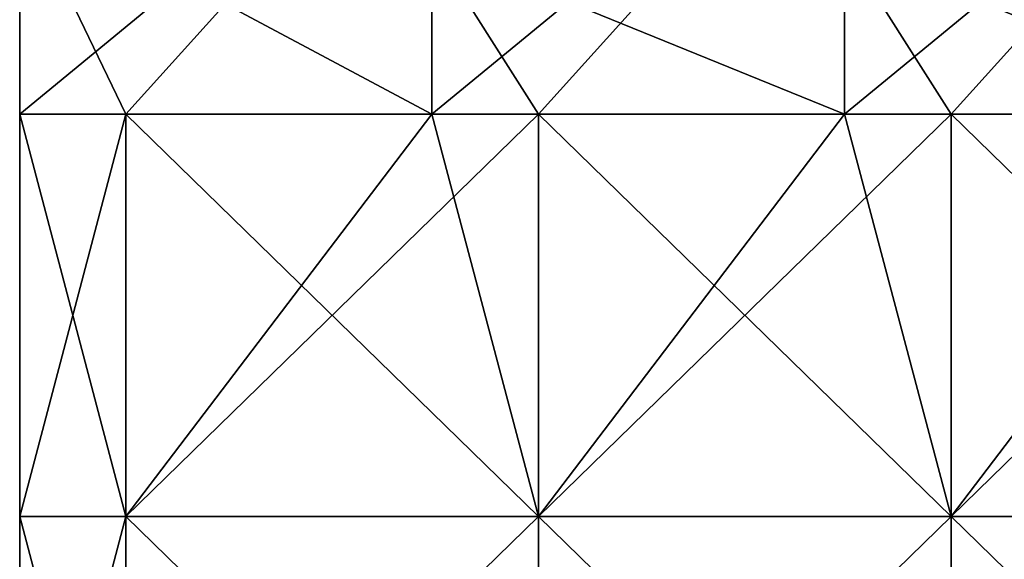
# Model space of a CAD drawing. Extents: x -60 to 60, y -129 to 11.
# Tile 18 of 41: x -47 to -38, y -5 to 0. Entities that reach past the tile are written whole.
import ezdxf

# ---------------------------------------------------------------- set-up
doc = ezdxf.new("R2010")
doc.units = 0
doc.header["$LTSCALE"] = 41.718519
for name, color, linetype in [('48', 7, 'CONTINUOUS'), ('49', 7, 'CONTINUOUS'), ('55', 7, 'CONTINUOUS'), ('56', 7, 'CONTINUOUS'), ('68', 7, 'CONTINUOUS'), ('69', 7, 'CONTINUOUS')]:
    doc.layers.add(name, color=color, linetype=linetype)

msp = doc.modelspace()

# ---------------------------------------------------------------- linework, layer by layer
at = {"layer": '48', "linetype": 'CONTINUOUS'}
for points in [[(-46.033, -1, -118), (-43.2446, 2.0902, -118.4894), (-47, -1, -118), (-46.033, -1, -118)], [(-47, -1, -118), (-43.2446, 2.0902, -118.4894), (-47, 1.5915, -118.3418), (-47, -1, -118)], [(-43.2446, -1, -118), (-43.2446, 2.0902, -118.4894), (-46.033, -1, -118), (-43.2446, -1, -118)], [(-42.2738, -1, -118), (-39.4854, 2.0902, -118.4894), (-43.2446, -1, -118), (-42.2738, -1, -118)], [(-43.2446, -1, -118), (-39.4854, 2.0902, -118.4894), (-43.2446, 2.0902, -118.4894), (-43.2446, -1, -118)], [(-39.4854, -1, -118), (-39.4854, 2.0902, -118.4894), (-42.2738, -1, -118), (-39.4854, -1, -118)], [(-38.5146, -1, -118), (-35.7262, 2.0902, -118.4894), (-39.4854, -1, -118), (-38.5146, -1, -118)], [(-39.4854, -1, -118), (-35.7262, 2.0902, -118.4894), (-39.4854, 2.0902, -118.4894), (-39.4854, -1, -118)], [(-35.7262, -1, -118), (-35.7262, 2.0902, -118.4894), (-38.5146, -1, -118), (-35.7262, -1, -118)]]:
    msp.add_3dface(points, dxfattribs=at)
at = {"layer": '49', "linetype": 'CONTINUOUS'}
for points in [[(-46.033, -1, -118), (-47, -1, -118), (-47, -4.6667, -118), (-46.033, -1, -118)], [(-46.033, -4.6667, -118), (-46.033, -1, -118), (-47, -4.6667, -118), (-46.033, -4.6667, -118)], [(-42.2738, -1, -118), (-43.2446, -1, -118), (-46.033, -4.6667, -118), (-42.2738, -1, -118)], [(-42.2738, -4.6667, -118), (-42.2738, -1, -118), (-46.033, -4.6667, -118), (-42.2738, -4.6667, -118)], [(-43.2446, -1, -118), (-46.033, -1, -118), (-46.033, -4.6667, -118), (-43.2446, -1, -118)], [(-38.5146, -1, -118), (-39.4854, -1, -118), (-42.2738, -4.6667, -118), (-38.5146, -1, -118)], [(-38.5146, -4.6667, -118), (-38.5146, -1, -118), (-42.2738, -4.6667, -118), (-38.5146, -4.6667, -118)], [(-39.4854, -1, -118), (-42.2738, -1, -118), (-42.2738, -4.6667, -118), (-39.4854, -1, -118)], [(-34.7554, -1, -118), (-35.7262, -1, -118), (-38.5146, -4.6667, -118), (-34.7554, -1, -118)], [(-34.7554, -4.6667, -118), (-34.7554, -1, -118), (-38.5146, -4.6667, -118), (-34.7554, -4.6667, -118)], [(-35.7262, -1, -118), (-38.5146, -1, -118), (-38.5146, -4.6667, -118), (-35.7262, -1, -118)], [(-46.033, -8.3333, -118), (-46.033, -4.6667, -118), (-47, -8.3333, -118), (-46.033, -8.3333, -118)], [(-47, -8.3333, -118), (-46.033, -4.6667, -118), (-47, -4.6667, -118), (-47, -8.3333, -118)], [(-42.2738, -8.3333, -118), (-42.2738, -4.6667, -118), (-46.033, -8.3333, -118), (-42.2738, -8.3333, -118)], [(-46.033, -8.3333, -118), (-42.2738, -4.6667, -118), (-46.033, -4.6667, -118), (-46.033, -8.3333, -118)], [(-38.5146, -8.3333, -118), (-38.5146, -4.6667, -118), (-42.2738, -8.3333, -118), (-38.5146, -8.3333, -118)], [(-42.2738, -8.3333, -118), (-38.5146, -4.6667, -118), (-42.2738, -4.6667, -118), (-42.2738, -8.3333, -118)], [(-34.7554, -8.3333, -118), (-34.7554, -4.6667, -118), (-38.5146, -8.3333, -118), (-34.7554, -8.3333, -118)], [(-38.5146, -8.3333, -118), (-34.7554, -4.6667, -118), (-38.5146, -4.6667, -118), (-38.5146, -8.3333, -118)]]:
    msp.add_3dface(points, dxfattribs=at)
at = {"layer": '55', "linetype": 'CONTINUOUS'}
for points in [[(-47, -1, -118), (-47, 1.5915, -118.3418), (-47, 2.7876, -118.7452), (-47, -1, -118)], [(-47, -1, -118), (-47, 2.7876, -118.7452), (-47, -1, -121), (-47, -1, -118)], [(-47, 2.7876, -118.7452), (-47, 2.7554, -121.5792), (-47, -1, -121), (-47, 2.7876, -118.7452)], [(-47, 2.7554, -121.5792), (-47, 2.7554, -124.3341), (-47, -1, -124), (-47, 2.7554, -121.5792)], [(-47, -1, -121), (-47, 2.7554, -121.5792), (-47, -1, -124), (-47, -1, -121)], [(-47, -1, -124), (-47, 2.7554, -124.3341), (-47, 1.0027, -124.5376), (-47, -1, -124)]]:
    msp.add_3dface(points, dxfattribs=at)
at = {"layer": '56', "linetype": 'CONTINUOUS'}
for points in [[(-47, -4.6667, -118), (-47, -1, -118), (-47, -4.6667, -124), (-47, -4.6667, -118)], [(-47, -1, -118), (-47, -1, -121), (-47, -4.6667, -124), (-47, -1, -118)], [(-47, -1, -121), (-47, -1, -124), (-47, -4.6667, -124), (-47, -1, -121)], [(-47, -8.3333, -118), (-47, -4.6667, -118), (-47, -8.3333, -124), (-47, -8.3333, -118)], [(-47, -8.3333, -124), (-47, -4.6667, -118), (-47, -4.6667, -124), (-47, -8.3333, -124)]]:
    msp.add_3dface(points, dxfattribs=at)
at = {"layer": '68', "linetype": 'CONTINUOUS'}
for points in [[(-47, -4.6667, -124), (-47, -1, -124), (-46.033, -4.6667, -124), (-47, -4.6667, -124)], [(-46.033, -4.6667, -124), (-47, -1, -124), (-46.033, -1, -124), (-46.033, -4.6667, -124)], [(-46.033, -4.6667, -124), (-46.033, -1, -124), (-42.2738, -4.6667, -124), (-46.033, -4.6667, -124)], [(-46.033, -1, -124), (-43.2446, -1, -124), (-42.2738, -4.6667, -124), (-46.033, -1, -124)], [(-42.2738, -4.6667, -124), (-43.2446, -1, -124), (-42.2738, -1, -124), (-42.2738, -4.6667, -124)], [(-42.2738, -4.6667, -124), (-42.2738, -1, -124), (-38.5146, -4.6667, -124), (-42.2738, -4.6667, -124)], [(-42.2738, -1, -124), (-39.4854, -1, -124), (-38.5146, -4.6667, -124), (-42.2738, -1, -124)], [(-38.5146, -4.6667, -124), (-39.4854, -1, -124), (-38.5146, -1, -124), (-38.5146, -4.6667, -124)], [(-38.5146, -4.6667, -124), (-38.5146, -1, -124), (-34.7554, -4.6667, -124), (-38.5146, -4.6667, -124)], [(-38.5146, -1, -124), (-35.7262, -1, -124), (-34.7554, -4.6667, -124), (-38.5146, -1, -124)], [(-47, -8.3333, -124), (-47, -4.6667, -124), (-46.033, -8.3333, -124), (-47, -8.3333, -124)], [(-46.033, -8.3333, -124), (-47, -4.6667, -124), (-46.033, -4.6667, -124), (-46.033, -8.3333, -124)], [(-46.033, -8.3333, -124), (-46.033, -4.6667, -124), (-42.2738, -8.3333, -124), (-46.033, -8.3333, -124)], [(-42.2738, -8.3333, -124), (-46.033, -4.6667, -124), (-42.2738, -4.6667, -124), (-42.2738, -8.3333, -124)], [(-42.2738, -8.3333, -124), (-42.2738, -4.6667, -124), (-38.5146, -8.3333, -124), (-42.2738, -8.3333, -124)], [(-38.5146, -8.3333, -124), (-42.2738, -4.6667, -124), (-38.5146, -4.6667, -124), (-38.5146, -8.3333, -124)], [(-38.5146, -8.3333, -124), (-38.5146, -4.6667, -124), (-34.7554, -8.3333, -124), (-38.5146, -8.3333, -124)], [(-34.7554, -8.3333, -124), (-38.5146, -4.6667, -124), (-34.7554, -4.6667, -124), (-34.7554, -8.3333, -124)]]:
    msp.add_3dface(points, dxfattribs=at)
at = {"layer": '69', "linetype": 'CONTINUOUS'}
for points in [[(-47, -1, -124), (-47, 1.0027, -124.5376), (-46.033, -1, -124), (-47, -1, -124)], [(-46.033, -1, -124), (-47, 1.0027, -124.5376), (-43.2446, -1, -124), (-46.033, -1, -124)], [(-43.2446, -1, -124), (-47, 1.0027, -124.5376), (-43.2446, 0.5307, -124.3045), (-43.2446, -1, -124)], [(-42.2738, -1, -124), (-43.2446, -1, -124), (-43.2446, 0.5307, -124.3045), (-42.2738, -1, -124)], [(-39.4854, -1, -124), (-42.2738, -1, -124), (-43.2446, 0.5307, -124.3045), (-39.4854, -1, -124)], [(-39.4854, -1, -124), (-43.2446, 0.5307, -124.3045), (-39.4854, 0.5307, -124.3045), (-39.4854, -1, -124)], [(-38.5146, -1, -124), (-39.4854, -1, -124), (-39.4854, 0.5307, -124.3045), (-38.5146, -1, -124)], [(-35.7262, -1, -124), (-38.5146, -1, -124), (-39.4854, 0.5307, -124.3045), (-35.7262, -1, -124)], [(-35.7262, -1, -124), (-39.4854, 0.5307, -124.3045), (-35.7262, 0.5307, -124.3045), (-35.7262, -1, -124)]]:
    msp.add_3dface(points, dxfattribs=at)

doc.saveas('drawing.dxf')
